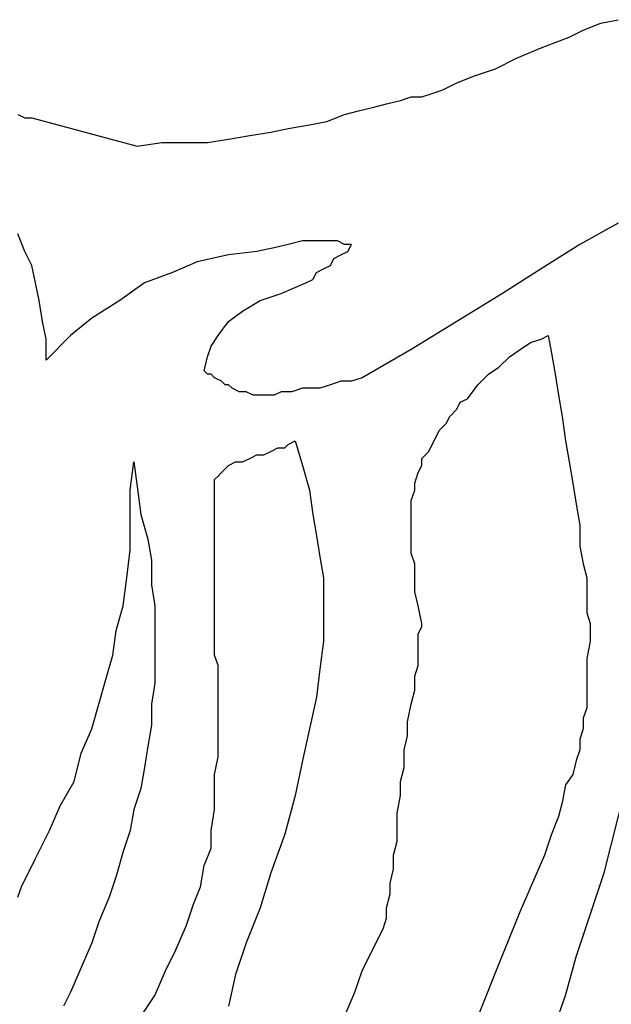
# Model space of a CAD drawing. Extents: x 0 to 19, y -0.1 to 2.1.
# Tile 4 of 17: x 0.606 to 0.936, y 1.491 to 2.039. Entities that reach past the tile are written whole.
import ezdxf

# ---------------------------------------------------------------- set-up
doc = ezdxf.new("R2010")
doc.units = 0

msp = doc.modelspace()

# ---------------------------------------------------------------- linework, layer by layer
at = {"color": 0}
for p, q in [((0.929688, 2.037109, 0.5), (0.939453, 2.039063, 0.5)), ((0.912109, 2.029297, 0.5), (0.919922, 2.033203, 0.5)), ((0.919922, 2.033203, 0.5), (0.929688, 2.037109, 0.5)), ((0.896484, 2.023438, 0.5), (0.912109, 2.029297, 0.5)), ((0.882813, 2.017578, 0.5), (0.896484, 2.023438, 0.5)), ((0.871094, 2.011719, 0.5), (0.882813, 2.017578, 0.5)), ((0.859375, 2.007813, 0.5), (0.871094, 2.011719, 0.5)), ((0.849609, 2.003906, 0.5), (0.859375, 2.007813, 0.5)), ((0.835938, 1.998047, 0.5), (0.841797, 2, 0.5)), ((0.841797, 2, 0.5), (0.849609, 2.003906, 0.5)), ((0.818359, 1.994141, 0.5), (0.824219, 1.996094, 0.5)), ((0.824219, 1.996094, 0.5), (0.830078, 1.996094, 0.5)), ((0.830078, 1.996094, 0.5), (0.835938, 1.998047, 0.5)), ((0.794922, 1.988281, 0.5), (0.802734, 1.990234, 0.5)), ((0.802734, 1.990234, 0.5), (0.810547, 1.992188, 0.5)), ((0.810547, 1.992188, 0.5), (0.818359, 1.994141, 0.5)), ((0.605469, 1.986328, 0.5), (0.609375, 1.984375, 0.5)), ((0.609375, 1.984375, 0.5), (0.613281, 1.984375, 0.5)), ((0.613281, 1.984375, 0.5), (0.671875, 1.96875, 0.5)), ((0.777344, 1.982422, 0.5), (0.787109, 1.986328, 0.5)), ((0.787109, 1.986328, 0.5), (0.794922, 1.988281, 0.5)), ((0.746094, 1.976563, 0.5), (0.755859, 1.978516, 0.5)), ((0.755859, 1.978516, 0.5), (0.767578, 1.980469, 0.5)), ((0.767578, 1.980469, 0.5), (0.777344, 1.982422, 0.5)), ((0.710938, 1.970703, 0.5), (0.722656, 1.972656, 0.5)), ((0.722656, 1.972656, 0.5), (0.734375, 1.974609, 0.5)), ((0.734375, 1.974609, 0.5), (0.746094, 1.976563, 0.5)), ((0.671875, 1.96875, 0.5), (0.685547, 1.970703, 0.5)), ((0.685547, 1.970703, 0.5), (0.697266, 1.970703, 0.5)), ((0.697266, 1.970703, 0.5), (0.710938, 1.970703, 0.5)), ((0.939453, 1.925781, 0.5), (0.917969, 1.914063, 0.5)), ((0.609375, 1.910156, 0.5), (0.605469, 1.919922, 0.5)), ((0.748047, 1.912109, 0.5), (0.738281, 1.910156, 0.5)), ((0.755859, 1.914063, 0.5), (0.748047, 1.912109, 0.5)), ((0.763672, 1.916016, 0.5), (0.755859, 1.914063, 0.5)), ((0.771484, 1.916016, 0.5), (0.763672, 1.916016, 0.5)), ((0.777344, 1.916016, 0.5), (0.771484, 1.916016, 0.5)), ((0.783203, 1.916016, 0.5), (0.777344, 1.916016, 0.5)), ((0.787109, 1.914063, 0.5), (0.783203, 1.916016, 0.5)), ((0.791016, 1.914063, 0.5), (0.787109, 1.914063, 0.5)), ((0.789063, 1.910156, 0.5), (0.791016, 1.914063, 0.5)), ((0.917969, 1.914063, 0.5), (0.896484, 1.900391, 0.5)), ((0.613281, 1.902344, 0.5), (0.609375, 1.910156, 0.5)), ((0.722656, 1.908203, 0.5), (0.705078, 1.904297, 0.5)), ((0.738281, 1.910156, 0.5), (0.722656, 1.908203, 0.5)), ((0.78125, 1.90625, 0.5), (0.785156, 1.908203, 0.5)), ((0.785156, 1.908203, 0.5), (0.789063, 1.910156, 0.5)), ((0.615234, 1.892578, 0.5), (0.613281, 1.902344, 0.5)), ((0.705078, 1.904297, 0.5), (0.691406, 1.898438, 0.5)), ((0.775391, 1.900391, 0.5), (0.779297, 1.902344, 0.5)), ((0.779297, 1.902344, 0.5), (0.78125, 1.90625, 0.5)), ((0.691406, 1.898438, 0.5), (0.675781, 1.892578, 0.5)), ((0.769531, 1.894531, 0.5), (0.771484, 1.898438, 0.5)), ((0.771484, 1.898438, 0.5), (0.775391, 1.900391, 0.5)), ((0.896484, 1.900391, 0.5), (0.875, 1.886719, 0.5)), ((0.617188, 1.882813, 0.5), (0.615234, 1.892578, 0.5)), ((0.675781, 1.892578, 0.5), (0.662109, 1.882813, 0.5)), ((0.751953, 1.886719, 0.5), (0.765625, 1.892578, 0.5)), ((0.765625, 1.892578, 0.5), (0.769531, 1.894531, 0.5)), ((0.740234, 1.882813, 0.5), (0.751953, 1.886719, 0.5)), ((0.875, 1.886719, 0.5), (0.849609, 1.871094, 0.5)), ((0.619141, 1.871094, 0.5), (0.617188, 1.882813, 0.5)), ((0.662109, 1.882813, 0.5), (0.646484, 1.873047, 0.5)), ((0.730469, 1.876953, 0.5), (0.740234, 1.882813, 0.5)), ((0.722656, 1.871094, 0.5), (0.730469, 1.876953, 0.5)), ((0.621094, 1.861328, 0.5), (0.619141, 1.871094, 0.5)), ((0.646484, 1.873047, 0.5), (0.634766, 1.863281, 0.5)), ((0.716797, 1.863281, 0.5), (0.722656, 1.871094, 0.5)), ((0.849609, 1.871094, 0.5), (0.824219, 1.855469, 0.5)), ((0.634766, 1.863281, 0.5), (0.621094, 1.849609, 0.5)), ((0.712891, 1.857422, 0.5), (0.716797, 1.863281, 0.5)), ((0.896484, 1.861328, 0.5), (0.900391, 1.863281, 0.5)), ((0.900391, 1.863281, 0.5), (0.902344, 1.853516, 0.5)), ((0.621094, 1.849609, 0.5), (0.621094, 1.861328, 0.5)), ((0.710938, 1.851563, 0.5), (0.712891, 1.857422, 0.5)), ((0.884766, 1.855469, 0.5), (0.890625, 1.859375, 0.5)), ((0.890625, 1.859375, 0.5), (0.896484, 1.861328, 0.5)), ((0.824219, 1.855469, 0.5), (0.796875, 1.839844, 0.5)), ((0.878906, 1.851563, 0.5), (0.884766, 1.855469, 0.5)), ((0.902344, 1.853516, 0.5), (0.904297, 1.841797, 0.5)), ((0.708984, 1.84375, 0.5), (0.710938, 1.851563, 0.5)), ((0.873047, 1.845703, 0.5), (0.878906, 1.851563, 0.5)), ((0.710938, 1.841797, 0.5), (0.708984, 1.84375, 0.5)), ((0.712891, 1.841797, 0.5), (0.710938, 1.841797, 0.5)), ((0.714844, 1.839844, 0.5), (0.712891, 1.841797, 0.5)), ((0.861328, 1.835938, 0.5), (0.867188, 1.841797, 0.5)), ((0.867188, 1.841797, 0.5), (0.873047, 1.845703, 0.5)), ((0.904297, 1.841797, 0.5), (0.90625, 1.830078, 0.5)), ((0.71875, 1.837891, 0.5), (0.714844, 1.839844, 0.5)), ((0.720703, 1.835938, 0.5), (0.71875, 1.837891, 0.5)), ((0.722656, 1.835938, 0.5), (0.720703, 1.835938, 0.5)), ((0.724609, 1.833984, 0.5), (0.722656, 1.835938, 0.5)), ((0.779297, 1.835938, 0.5), (0.773438, 1.833984, 0.5)), ((0.785156, 1.837891, 0.5), (0.779297, 1.835938, 0.5)), ((0.791016, 1.837891, 0.5), (0.785156, 1.837891, 0.5)), ((0.796875, 1.839844, 0.5), (0.791016, 1.837891, 0.5)), ((0.855469, 1.828125, 0.5), (0.861328, 1.835938, 0.5)), ((0.728516, 1.832031, 0.5), (0.724609, 1.833984, 0.5)), ((0.730469, 1.832031, 0.5), (0.728516, 1.832031, 0.5)), ((0.732422, 1.832031, 0.5), (0.730469, 1.832031, 0.5)), ((0.736328, 1.830078, 0.5), (0.732422, 1.832031, 0.5)), ((0.738281, 1.830078, 0.5), (0.736328, 1.830078, 0.5)), ((0.742188, 1.830078, 0.5), (0.738281, 1.830078, 0.5)), ((0.746094, 1.830078, 0.5), (0.742188, 1.830078, 0.5)), ((0.748047, 1.830078, 0.5), (0.746094, 1.830078, 0.5)), ((0.751953, 1.832031, 0.5), (0.748047, 1.830078, 0.5)), ((0.757813, 1.832031, 0.5), (0.751953, 1.832031, 0.5)), ((0.763672, 1.833984, 0.5), (0.757813, 1.832031, 0.5)), ((0.767578, 1.833984, 0.5), (0.763672, 1.833984, 0.5)), ((0.773438, 1.833984, 0.5), (0.767578, 1.833984, 0.5)), ((0.90625, 1.830078, 0.5), (0.908203, 1.818359, 0.5)), ((0.849609, 1.822266, 0.5), (0.851563, 1.826172, 0.5)), ((0.851563, 1.826172, 0.5), (0.855469, 1.828125, 0.5)), ((0.845703, 1.818359, 0.5), (0.849609, 1.822266, 0.5)), ((0.839844, 1.810547, 0.5), (0.84375, 1.814453, 0.5)), ((0.84375, 1.814453, 0.5), (0.845703, 1.818359, 0.5)), ((0.908203, 1.818359, 0.5), (0.910156, 1.804688, 0.5)), ((0.837891, 1.806641, 0.5), (0.839844, 1.810547, 0.5)), ((0.753906, 1.800781, 0.5), (0.755859, 1.802734, 0.5)), ((0.755859, 1.802734, 0.5), (0.759766, 1.804688, 0.5)), ((0.759766, 1.804688, 0.5), (0.763672, 1.791016, 0.5)), ((0.833984, 1.798828, 0.5), (0.835938, 1.802734, 0.5)), ((0.835938, 1.802734, 0.5), (0.837891, 1.806641, 0.5)), ((0.910156, 1.804688, 0.5), (0.912109, 1.792969, 0.5)), ((0.742188, 1.796875, 0.5), (0.746094, 1.798828, 0.5)), ((0.746094, 1.798828, 0.5), (0.75, 1.800781, 0.5)), ((0.75, 1.800781, 0.5), (0.753906, 1.800781, 0.5)), ((0.830078, 1.794922, 0.5), (0.833984, 1.798828, 0.5)), ((0.667969, 1.777344, 0.5), (0.669922, 1.792969, 0.5)), ((0.669922, 1.792969, 0.5), (0.671875, 1.779297, 0.5)), ((0.722656, 1.791016, 0.5), (0.726563, 1.792969, 0.5)), ((0.726563, 1.792969, 0.5), (0.730469, 1.792969, 0.5)), ((0.730469, 1.792969, 0.5), (0.734375, 1.794922, 0.5)), ((0.734375, 1.794922, 0.5), (0.738281, 1.796875, 0.5)), ((0.738281, 1.796875, 0.5), (0.742188, 1.796875, 0.5)), ((0.830078, 1.791016, 0.5), (0.830078, 1.794922, 0.5)), ((0.912109, 1.792969, 0.5), (0.914063, 1.78125, 0.5)), ((0.716797, 1.785156, 0.5), (0.71875, 1.787109, 0.5)), ((0.71875, 1.787109, 0.5), (0.720703, 1.789063, 0.5)), ((0.720703, 1.789063, 0.5), (0.722656, 1.791016, 0.5)), ((0.763672, 1.791016, 0.5), (0.767578, 1.777344, 0.5)), ((0.826172, 1.78125, 0.5), (0.828125, 1.787109, 0.5)), ((0.828125, 1.787109, 0.5), (0.830078, 1.791016, 0.5)), ((0.714844, 1.783203, 0.5), (0.716797, 1.785156, 0.5)), ((0.714844, 1.78125, 0.5), (0.714844, 1.783203, 0.5)), ((0.714844, 1.777344, 0.5), (0.714844, 1.78125, 0.5)), ((0.826172, 1.777344, 0.5), (0.826172, 1.78125, 0.5)), ((0.914063, 1.78125, 0.5), (0.916016, 1.769531, 0.5)), ((0.667969, 1.759766, 0.5), (0.667969, 1.777344, 0.5)), ((0.671875, 1.779297, 0.5), (0.673828, 1.763672, 0.5)), ((0.714844, 1.771484, 0.5), (0.714844, 1.777344, 0.5)), ((0.767578, 1.777344, 0.5), (0.769531, 1.763672, 0.5)), ((0.824219, 1.771484, 0.5), (0.826172, 1.777344, 0.5)), ((0.714844, 1.763672, 0.5), (0.714844, 1.771484, 0.5)), ((0.824219, 1.765625, 0.5), (0.824219, 1.771484, 0.5)), ((0.824219, 1.759766, 0.5), (0.824219, 1.765625, 0.5)), ((0.916016, 1.769531, 0.5), (0.917969, 1.757813, 0.5)), ((0.667969, 1.744141, 0.5), (0.667969, 1.759766, 0.5)), ((0.673828, 1.763672, 0.5), (0.677734, 1.75, 0.5)), ((0.714844, 1.755859, 0.5), (0.714844, 1.763672, 0.5)), ((0.769531, 1.763672, 0.5), (0.771484, 1.751953, 0.5)), ((0.824219, 1.753906, 0.5), (0.824219, 1.759766, 0.5)), ((0.714844, 1.748047, 0.5), (0.714844, 1.755859, 0.5)), ((0.824219, 1.75, 0.5), (0.824219, 1.753906, 0.5)), ((0.917969, 1.757813, 0.5), (0.917969, 1.746094, 0.5)), ((0.677734, 1.75, 0.5), (0.679688, 1.738281, 0.5)), ((0.714844, 1.742188, 0.5), (0.714844, 1.748047, 0.5)), ((0.771484, 1.751953, 0.5), (0.773438, 1.740234, 0.5)), ((0.824219, 1.742188, 0.5), (0.824219, 1.75, 0.5)), ((0.666016, 1.728516, 0.5), (0.667969, 1.744141, 0.5)), ((0.714844, 1.734375, 0.5), (0.714844, 1.742188, 0.5)), ((0.826172, 1.736328, 0.5), (0.824219, 1.742188, 0.5)), ((0.917969, 1.746094, 0.5), (0.919922, 1.736328, 0.5)), ((0.679688, 1.738281, 0.5), (0.679688, 1.724609, 0.5)), ((0.773438, 1.740234, 0.5), (0.775391, 1.728516, 0.5)), ((0.714844, 1.726563, 0.5), (0.714844, 1.734375, 0.5)), ((0.826172, 1.728516, 0.5), (0.826172, 1.736328, 0.5)), ((0.919922, 1.736328, 0.5), (0.921875, 1.728516, 0.5)), ((0.664063, 1.712891, 0.5), (0.666016, 1.728516, 0.5)), ((0.714844, 1.71875, 0.5), (0.714844, 1.726563, 0.5)), ((0.775391, 1.728516, 0.5), (0.775391, 1.716797, 0.5)), ((0.826172, 1.720703, 0.5), (0.826172, 1.728516, 0.5)), ((0.921875, 1.728516, 0.5), (0.921875, 1.720703, 0.5)), ((0.679688, 1.724609, 0.5), (0.681641, 1.712891, 0.5)), ((0.828125, 1.712891, 0.5), (0.826172, 1.720703, 0.5)), ((0.921875, 1.720703, 0.5), (0.921875, 1.714844, 0.5)), ((0.714844, 1.712891, 0.5), (0.714844, 1.71875, 0.5)), ((0.775391, 1.716797, 0.5), (0.775391, 1.707031, 0.5)), ((0.921875, 1.714844, 0.5), (0.921875, 1.708984, 0.5)), ((0.660156, 1.699219, 0.5), (0.664063, 1.712891, 0.5)), ((0.681641, 1.712891, 0.5), (0.681641, 1.703125, 0.5)), ((0.714844, 1.705078, 0.5), (0.714844, 1.712891, 0.5)), ((0.830078, 1.703125, 0.5), (0.828125, 1.712891, 0.5)), ((0.714844, 1.699219, 0.5), (0.714844, 1.705078, 0.5)), ((0.775391, 1.707031, 0.5), (0.775391, 1.693359, 0.5)), ((0.921875, 1.708984, 0.5), (0.923828, 1.703125, 0.5)), ((0.658203, 1.685547, 0.5), (0.660156, 1.699219, 0.5)), ((0.681641, 1.703125, 0.5), (0.681641, 1.691406, 0.5)), ((0.714844, 1.693359, 0.5), (0.714844, 1.699219, 0.5)), ((0.828125, 1.697266, 0.5), (0.830078, 1.701172, 0.5)), ((0.830078, 1.701172, 0.5), (0.830078, 1.703125, 0.5)), ((0.923828, 1.703125, 0.5), (0.923828, 1.693359, 0.5)), ((0.714844, 1.685547, 0.5), (0.714844, 1.693359, 0.5)), ((0.775391, 1.693359, 0.5), (0.773438, 1.677734, 0.5)), ((0.828125, 1.691406, 0.5), (0.828125, 1.697266, 0.5)), ((0.923828, 1.693359, 0.5), (0.921875, 1.683594, 0.5)), ((0.681641, 1.691406, 0.5), (0.681641, 1.681641, 0.5)), ((0.828125, 1.6875, 0.5), (0.828125, 1.691406, 0.5)), ((0.828125, 1.679688, 0.5), (0.828125, 1.6875, 0.5)), ((0.654297, 1.671875, 0.5), (0.658203, 1.685547, 0.5)), ((0.716797, 1.679688, 0.5), (0.714844, 1.685547, 0.5)), ((0.921875, 1.683594, 0.5), (0.921875, 1.673828, 0.5)), ((0.681641, 1.681641, 0.5), (0.681641, 1.669922, 0.5)), ((0.716797, 1.671875, 0.5), (0.716797, 1.679688, 0.5)), ((0.773438, 1.677734, 0.5), (0.771484, 1.662109, 0.5)), ((0.826172, 1.673828, 0.5), (0.828125, 1.679688, 0.5)), ((0.650391, 1.658203, 0.5), (0.654297, 1.671875, 0.5)), ((0.716797, 1.666016, 0.5), (0.716797, 1.671875, 0.5)), ((0.826172, 1.666016, 0.5), (0.826172, 1.673828, 0.5)), ((0.921875, 1.673828, 0.5), (0.921875, 1.664063, 0.5)), ((0.681641, 1.669922, 0.5), (0.679688, 1.658203, 0.5)), ((0.716797, 1.65625, 0.5), (0.716797, 1.666016, 0.5)), ((0.824219, 1.658203, 0.5), (0.826172, 1.666016, 0.5)), ((0.771484, 1.662109, 0.5), (0.767578, 1.644531, 0.5)), ((0.921875, 1.664063, 0.5), (0.921875, 1.65625, 0.5)), ((0.646484, 1.644531, 0.5), (0.650391, 1.658203, 0.5)), ((0.679688, 1.658203, 0.5), (0.679688, 1.646484, 0.5)), ((0.716797, 1.646484, 0.5), (0.716797, 1.65625, 0.5)), ((0.822266, 1.648438, 0.5), (0.824219, 1.658203, 0.5)), ((0.921875, 1.65625, 0.5), (0.919922, 1.650391, 0.5)), ((0.919922, 1.650391, 0.5), (0.919922, 1.644531, 0.5)), ((0.640625, 1.630859, 0.5), (0.646484, 1.644531, 0.5)), ((0.679688, 1.646484, 0.5), (0.677734, 1.634766, 0.5)), ((0.716797, 1.636719, 0.5), (0.716797, 1.646484, 0.5)), ((0.767578, 1.644531, 0.5), (0.763672, 1.626953, 0.5)), ((0.822266, 1.640625, 0.5), (0.822266, 1.648438, 0.5)), ((0.919922, 1.644531, 0.5), (0.917969, 1.638672, 0.5)), ((0.820313, 1.632813, 0.5), (0.822266, 1.640625, 0.5)), ((0.917969, 1.638672, 0.5), (0.917969, 1.632813, 0.5)), ((0.677734, 1.634766, 0.5), (0.675781, 1.623047, 0.5)), ((0.716797, 1.628906, 0.5), (0.716797, 1.636719, 0.5)), ((0.820313, 1.623047, 0.5), (0.820313, 1.632813, 0.5)), ((0.917969, 1.632813, 0.5), (0.916016, 1.626953, 0.5)), ((0.636719, 1.615234, 0.5), (0.640625, 1.630859, 0.5)), ((0.714844, 1.619141, 0.5), (0.716797, 1.628906, 0.5)), ((0.675781, 1.623047, 0.5), (0.673828, 1.611328, 0.5)), ((0.763672, 1.626953, 0.5), (0.759766, 1.607422, 0.5)), ((0.818359, 1.615234, 0.5), (0.820313, 1.623047, 0.5)), ((0.916016, 1.626953, 0.5), (0.914063, 1.619141, 0.5)), ((0.714844, 1.609375, 0.5), (0.714844, 1.619141, 0.5)), ((0.914063, 1.619141, 0.5), (0.910156, 1.613281, 0.5)), ((0.628906, 1.601563, 0.5), (0.636719, 1.615234, 0.5)), ((0.673828, 1.611328, 0.5), (0.669922, 1.599609, 0.5)), ((0.818359, 1.607422, 0.5), (0.818359, 1.615234, 0.5)), ((0.910156, 1.613281, 0.5), (0.908203, 1.603516, 0.5)), ((0.931641, 1.564453, 0.5), (0.943359, 1.611328, 0.5)), ((0.714844, 1.599609, 0.5), (0.714844, 1.609375, 0.5)), ((0.759766, 1.607422, 0.5), (0.753906, 1.585938, 0.5)), ((0.816406, 1.597656, 0.5), (0.818359, 1.607422, 0.5)), ((0.623047, 1.587891, 0.5), (0.628906, 1.601563, 0.5)), ((0.908203, 1.603516, 0.5), (0.90625, 1.595703, 0.5)), ((0.669922, 1.599609, 0.5), (0.667969, 1.587891, 0.5)), ((0.712891, 1.587891, 0.5), (0.714844, 1.599609, 0.5)), ((0.816406, 1.589844, 0.5), (0.816406, 1.597656, 0.5)), ((0.90625, 1.595703, 0.5), (0.902344, 1.585938, 0.5)), ((0.816406, 1.582031, 0.5), (0.816406, 1.589844, 0.5)), ((0.615234, 1.572266, 0.5), (0.623047, 1.587891, 0.5)), ((0.667969, 1.587891, 0.5), (0.664063, 1.576172, 0.5)), ((0.712891, 1.578125, 0.5), (0.712891, 1.587891, 0.5)), ((0.753906, 1.585938, 0.5), (0.746094, 1.564453, 0.5)), ((0.902344, 1.585938, 0.5), (0.898438, 1.574219, 0.5)), ((0.708984, 1.568359, 0.5), (0.712891, 1.578125, 0.5)), ((0.814453, 1.574219, 0.5), (0.816406, 1.582031, 0.5)), ((0.664063, 1.576172, 0.5), (0.660156, 1.5625, 0.5)), ((0.814453, 1.566406, 0.5), (0.814453, 1.574219, 0.5)), ((0.898438, 1.574219, 0.5), (0.884766, 1.542969, 0.5)), ((0.607422, 1.556641, 0.5), (0.615234, 1.572266, 0.5)), ((0.707031, 1.556641, 0.5), (0.708984, 1.568359, 0.5)), ((0.660156, 1.5625, 0.5), (0.65625, 1.550781, 0.5)), ((0.746094, 1.564453, 0.5), (0.740234, 1.544922, 0.5)), ((0.8125, 1.558594, 0.5), (0.814453, 1.566406, 0.5)), ((0.923828, 1.541016, 0.5), (0.931641, 1.564453, 0.5)), ((0.605469, 1.550781, 0.5), (0.607422, 1.556641, 0.5)), ((0.703125, 1.546875, 0.5), (0.707031, 1.556641, 0.5)), ((0.8125, 1.552734, 0.5), (0.8125, 1.558594, 0.5)), ((0.65625, 1.550781, 0.5), (0.650391, 1.537109, 0.5)), ((0.810547, 1.544922, 0.5), (0.8125, 1.552734, 0.5)), ((0.699219, 1.535156, 0.5), (0.703125, 1.546875, 0.5)), ((0.740234, 1.544922, 0.5), (0.732422, 1.525391, 0.5)), ((0.810547, 1.539063, 0.5), (0.810547, 1.544922, 0.5)), ((0.884766, 1.542969, 0.5), (0.873047, 1.513672, 0.5)), ((0.916016, 1.517578, 0.5), (0.923828, 1.541016, 0.5)), ((0.650391, 1.537109, 0.5), (0.646484, 1.525391, 0.5)), ((0.693359, 1.521484, 0.5), (0.699219, 1.535156, 0.5)), ((0.808594, 1.533203, 0.5), (0.810547, 1.539063, 0.5)), ((0.802734, 1.521484, 0.5), (0.808594, 1.533203, 0.5)), ((0.646484, 1.525391, 0.5), (0.640625, 1.511719, 0.5)), ((0.732422, 1.525391, 0.5), (0.726563, 1.507813, 0.5)), ((0.6875, 1.509766, 0.5), (0.693359, 1.521484, 0.5)), ((0.796875, 1.509766, 0.5), (0.802734, 1.521484, 0.5)), ((0.910156, 1.496094, 0.5), (0.916016, 1.517578, 0.5)), ((0.873047, 1.513672, 0.5), (0.861328, 1.484375, 0.5)), ((0.640625, 1.511719, 0.5), (0.634766, 1.498047, 0.5)), ((0.681641, 1.496094, 0.5), (0.6875, 1.509766, 0.5)), ((0.726563, 1.507813, 0.5), (0.722656, 1.490234, 0.5)), ((0.792969, 1.498047, 0.5), (0.796875, 1.509766, 0.5)), ((0.634766, 1.498047, 0.5), (0.630859, 1.490234, 0.5)), ((0.673828, 1.484375, 0.5), (0.681641, 1.496094, 0.5)), ((0.787109, 1.484375, 0.5), (0.792969, 1.498047, 0.5)), ((0.902344, 1.474609, 0.5), (0.910156, 1.496094, 0.5))]:
    msp.add_line(p, q, dxfattribs=at)

doc.saveas('drawing.dxf')
